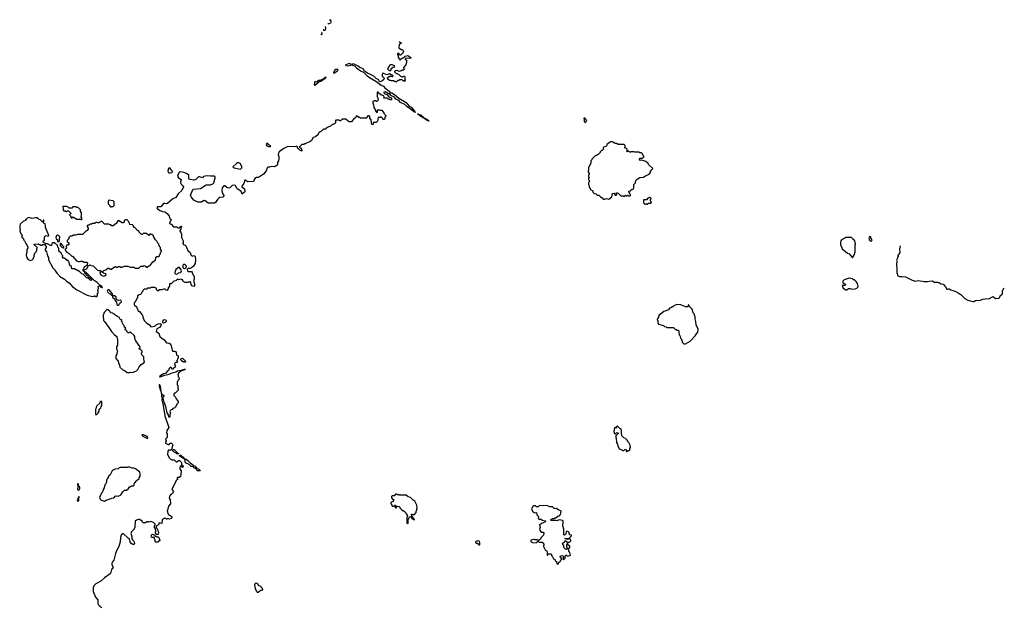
# Model space of a CAD drawing. Extents: x 2386897 to 2565480, y 579156 to 761880.
# Tile 178 of 191: x 2471550 to 2489375, y 751259 to 761880. Entities that reach past the tile are written whole.
import ezdxf

# ---------------------------------------------------------------- set-up
doc = ezdxf.new("R2010")
doc.units = 0

msp = doc.modelspace()

# ---------------------------------------------------------------- linework, layer by layer
at = {"layer": '0CON10XD'}
for points in [[(2477129, 761815), (2477135, 761806), (2477155, 761814), (2477182, 761825), (2477190, 761835), (2477185, 761880), (2477165, 761874), (2477160, 761868)], [(2477051, 761707), (2477052, 761692), (2477065, 761683), (2477078, 761692), (2477092, 761715), (2477093, 761735), (2477084, 761754), (2477080, 761752)], [(2478419, 761486), (2478432, 761472), (2478445, 761470), (2478458, 761458), (2478448, 761442), (2478435, 761440), (2478422, 761428), (2478413, 761373), (2478455, 761340), (2478478, 761338), (2478498, 761305), (2478488, 761272), (2478475, 761260), (2478462, 761258), (2478445, 761240), (2478435, 761240), (2478422, 761252), (2478418, 761268), (2478392, 761268), (2478390, 761245), (2478400, 761235), (2478403, 761193), (2478428, 761168), (2478435, 761150), (2478450, 761165), (2478455, 761180), (2478465, 761180), (2478475, 761190), (2478498, 761192), (2478528, 761222), (2478575, 761232), (2478628, 761198), (2478630, 761185), (2478530, 761175), (2478530, 761165), (2478551, 761145), (2478554, 761115), (2478538, 761065), (2478500, 761015), (2478502, 760992), (2478518, 760988), (2478518, 760982), (2478485, 760960), (2478475, 760970), (2478468, 760962), (2478426, 760944), (2478375, 760958), (2478354, 760956), (2478338, 760945), (2478336, 760935), (2478362, 760912), (2478405, 760893), (2478445, 760856), (2478465, 760848), (2478485, 760848), (2478495, 760856), (2478515, 760857), (2478522, 760845), (2478520, 760815), (2478530, 760805), (2478520, 760795), (2478520, 760785), (2478530, 760775), (2478515, 760760), (2478505, 760770), (2478492, 760772), (2478475, 760790), (2478425, 760790), (2478415, 760780), (2478395, 760780), (2478365, 760750), (2478355, 760760), (2478335, 760760), (2478325, 760770), (2478275, 760770), (2478265, 760780), (2478245, 760780), (2478212, 760802), (2478210, 760825), (2478245, 760860), (2478275, 760860), (2478285, 760850), (2478295, 760850), (2478310, 760865), (2478295, 760878), (2478275, 760880), (2478245, 760897), (2478195, 760881), (2478145, 760908), (2478125, 760910), (2478112, 760885), (2478112, 760852), (2478138, 760838), (2478150, 760815), (2478141, 760799), (2478103, 760767), (2478075, 760756), (2478060, 760765), (2478051, 760791), (2478005, 760814), (2477960, 760860), (2477886, 760896), (2477845, 760909), (2477791, 760951), (2477765, 760992), (2477735, 761000), (2477715, 761006), (2477678, 761039), (2477595, 761081), (2477555, 761070), (2477515, 761084), (2477455, 761063), (2477449, 761055), (2477455, 761049), (2477495, 761044), (2477555, 761062), (2477612, 761042), (2477645, 761010), (2477722, 760955), (2477772, 760932), (2477832, 760872), (2477884, 760834), (2477996, 760766), (2478095, 760692), (2478137, 760677), (2478161, 760645), (2478237, 760587), (2478258, 760558), (2478285, 760554), (2478334, 760525), (2478415, 760459), (2478548, 760378), (2478567, 760357), (2478603, 760313), (2478635, 760294), (2478704, 760215), (2478709, 760201), (2478695, 760203), (2478597, 760287), (2478564, 760304), (2478524, 760345), (2478443, 760383), (2478405, 760423), (2478360, 760440), (2478335, 760476), (2478268, 760508), (2478246, 760546), (2478225, 760540), (2478164, 760576), (2478142, 760568), (2478140, 760555), (2478158, 760538), (2478198, 760528), (2478233, 760483), (2478278, 760465), (2478278, 760432), (2478255, 760430), (2478245, 760440), (2478222, 760442), (2478205, 760460), (2478142, 760462), (2478150, 760475), (2478145, 760500), (2478135, 760500), (2478125, 760510), (2478102, 760512), (2478085, 760530), (2478072, 760532), (2478038, 760568), (2478022, 760568), (2478020, 760485), (2478030, 760475), (2478040, 760425), (2478015, 760400), (2478005, 760400), (2477995, 760410), (2477975, 760410), (2477945, 760390), (2477942, 760375), (2477957, 760337), (2477963, 760293), (2477987, 760257), (2477995, 760220), (2478015, 760200), (2478030, 760205), (2478030, 760245), (2478035, 760250), (2478065, 760250), (2478075, 760240), (2478105, 760240), (2478140, 760195), (2478145, 760180), (2478180, 760145), (2478178, 760132), (2478160, 760115), (2478160, 760085), (2478147, 760073), (2478133, 760073), (2478122, 760082), (2478118, 760098), (2478098, 760118), (2478085, 760120), (2478075, 760110), (2478042, 760108), (2478025, 760040), (2478005, 760020), (2477952, 760018), (2477950, 759985), (2477945, 759980), (2477932, 759982), (2477920, 759995), (2477920, 760035), (2477910, 760045), (2477910, 760065), (2477890, 760095), (2477890, 760125), (2477875, 760140), (2477852, 760138), (2477825, 760100), (2477715, 760100), (2477705, 760110), (2477692, 760112), (2477675, 760130), (2477645, 760140), (2477623, 760097), (2477594, 760076), (2477555, 760030), (2477515, 760030), (2477505, 760040), (2477495, 760040), (2477455, 760080), (2477385, 760080), (2477355, 760050), (2477345, 760050), (2477335, 760060), (2477275, 760060), (2477260, 760045), (2477270, 760035), (2477270, 760015), (2477245, 759990), (2477225, 759990), (2477215, 759980), (2477202, 759978), (2477178, 759952), (2477105, 759920), (2477085, 759900), (2477052, 759898), (2477028, 759872), (2477012, 759868), (2476995, 759850), (2476982, 759848), (2476962, 759828), (2476955, 759800), (2476908, 759762), (2476860, 759745), (2476830, 759695), (2476805, 759670), (2476743, 759647), (2476725, 759630), (2476705, 759630), (2476695, 759620), (2476655, 759620), (2476610, 759575), (2476644, 759554), (2476657, 759515), (2476655, 759500), (2476620, 759520), (2476590, 759545), (2476580, 759555), (2476578, 759578), (2476565, 759590), (2476525, 759580), (2476405, 759583), (2476331, 759549), (2476245, 759485), (2476233, 759465), (2476228, 759435), (2476240, 759405), (2476243, 759355), (2476237, 759325), (2476219, 759295), (2476218, 759255), (2476205, 759239), (2476175, 759221), (2476155, 759217), (2476108, 759222), (2476075, 759210), (2476045, 759212), (2476029, 759195), (2476009, 759145), (2475964, 759085), (2475875, 759022), (2475835, 759021), (2475805, 759005), (2475793, 758987), (2475786, 758955), (2475779, 758951), (2475675, 758943), (2475645, 758970), (2475635, 758976), (2475625, 758973), (2475605, 758915), (2475573, 758865), (2475572, 758855), (2475620, 758815), (2475628, 758775), (2475624, 758765), (2475575, 758722), (2475562, 758772), (2475481, 758825), (2475465, 758866), (2475455, 758878), (2475435, 758885), (2475395, 758878), (2475355, 758838), (2475335, 758830), (2475299, 758839), (2475265, 758873), (2475245, 758872), (2475218, 758835), (2475208, 758785), (2475215, 758745), (2475243, 758695), (2475242, 758675), (2475225, 758666), (2475175, 758659), (2475153, 758647), (2475133, 758627), (2475097, 758573), (2475075, 758560), (2475045, 758556), (2474965, 758560), (2474905, 758603), (2474885, 758609), (2474841, 758579), (2474795, 758575), (2474775, 758579), (2474705, 758615), (2474655, 758671), (2474645, 758705), (2474678, 758785), (2474695, 758811), (2474826, 758824), (2474925, 758889), (2475005, 758893), (2475045, 758909), (2475062, 758928), (2475086, 759015), (2475086, 759036), (2475075, 759049), (2475005, 759044), (2474955, 759055), (2474905, 759049), (2474879, 759041), (2474861, 759019), (2474841, 759021), (2474805, 759037), (2474787, 759035), (2474741, 758989), (2474705, 758975), (2474635, 758989), (2474620, 758995), (2474614, 759004), (2474613, 759063), (2474568, 759095), (2474523, 759113), (2474465, 759125), (2474438, 759122), (2474411, 759065), (2474409, 759045), (2474426, 759016), (2474471, 758985), (2474473, 758975), (2474459, 758945), (2474462, 758925), (2474474, 758904), (2474506, 758875), (2474517, 758855), (2474486, 758785), (2474421, 758725), (2474377, 758663), (2474325, 758635), (2474226, 758554), (2474205, 758548), (2474175, 758554), (2474155, 758551), (2474108, 758492), (2474045, 758489), (2474034, 758476), (2474045, 758456), (2474096, 758426), (2474135, 758406), (2474185, 758401), (2474227, 758365)], [(2477003, 761619), (2477005, 761612), (2477015, 761613), (2477026, 761624), (2477025, 761640), (2477015, 761641)], [(2477235, 760914), (2477305, 760952), (2477318, 760978), (2477295, 760981), (2477264, 760976), (2477231, 760925), (2477230, 760915), (2477235, 760914)], [(2478255, 760956), (2478265, 760959), (2478273, 760965), (2478272, 760995), (2478295, 761000), (2478300, 761020), (2478325, 761020), (2478340, 761035), (2478338, 761045), (2478295, 761060), (2478265, 761060), (2478245, 761050), (2478212, 761005), (2478211, 760991), (2478235, 760965), (2478255, 760956)], [(2476895, 760693), (2476966, 760754), (2477003, 760765), (2477060, 760810), (2477081, 760815), (2477094, 760825), (2477099, 760839), (2477075, 760836), (2477050, 760810), (2476990, 760780), (2476951, 760779), (2476929, 760751), (2476915, 760752), (2476905, 760760), (2476895, 760757), (2476885, 760739), (2476878, 760705), (2476884, 760694), (2476895, 760693)], [(2478955, 760042), (2478926, 760055), (2478869, 760099), (2478795, 760140), (2478753, 760177), (2478809, 760155), (2478879, 760099), (2478916, 760085), (2478952, 760055), (2478960, 760045), (2478955, 760042)], [(2481795, 760010), (2481812, 760048), (2481820, 760055), (2481792, 760082), (2481788, 760098), (2481765, 760100), (2481760, 760085), (2481780, 760065), (2481770, 760055), (2481770, 760035), (2481795, 760010)], [(2476055, 759582), (2476085, 759584), (2476092, 759585), (2476096, 759595), (2476062, 759612), (2476045, 759641), (2476035, 759644), (2476015, 759631), (2476010, 759615), (2476025, 759595), (2476055, 759582)], [(2482135, 758628), (2482175, 758640), (2482215, 758630), (2482272, 758675), (2482284, 758736), (2482305, 758740), (2482332, 758702), (2482345, 758700), (2482360, 758715), (2482360, 758725), (2482350, 758735), (2482355, 758750), (2482385, 758740), (2482435, 758690), (2482475, 758690), (2482485, 758680), (2482515, 758700), (2482525, 758690), (2482545, 758690), (2482555, 758700), (2482565, 758700), (2482572, 758692), (2482598, 758682), (2482610, 758695), (2482610, 758715), (2482590, 758735), (2482590, 758745), (2482580, 758755), (2482580, 758775), (2482608, 758782), (2482612, 758798), (2482625, 758800), (2482635, 758810), (2482645, 758800), (2482658, 758812), (2482660, 758825), (2482670, 758835), (2482670, 758895), (2482700, 758925), (2482702, 758968), (2482730, 758995), (2482775, 759022), (2482845, 759030), (2482880, 759055), (2482945, 759082), (2482970, 759115), (2482970, 759135), (2482980, 759145), (2482980, 759155), (2482995, 759170), (2483008, 759172), (2483010, 759185), (2482935, 759260), (2482930, 759275), (2482885, 759312), (2482815, 759336), (2482785, 759333), (2482773, 759343), (2482773, 759357), (2482785, 759374), (2482816, 759374), (2482852, 759388), (2482820, 759455), (2482805, 759470), (2482775, 759470), (2482765, 759480), (2482685, 759480), (2482665, 759490), (2482615, 759490), (2482605, 759480), (2482595, 759480), (2482575, 759500), (2482565, 759500), (2482555, 759490), (2482540, 759505), (2482550, 759515), (2482550, 759535), (2482535, 759550), (2482512, 759552), (2482500, 759565), (2482510, 759575), (2482510, 759605), (2482495, 759620), (2482415, 759620), (2482405, 759630), (2482395, 759620), (2482385, 759620), (2482355, 759638), (2482325, 759640), (2482315, 759650), (2482305, 759650), (2482285, 759670), (2482245, 759670), (2482218, 759642), (2482202, 759638), (2482182, 759618), (2482178, 759602), (2482160, 759585), (2482135, 759580), (2482110, 759565), (2482110, 759545), (2482120, 759535), (2482095, 759510), (2482085, 759510), (2482060, 759485), (2482060, 759475), (2482025, 759440), (2482015, 759440), (2482008, 759432), (2481995, 759420), (2481970, 759415), (2481910, 759355), (2481907, 759343), (2481890, 759325), (2481890, 759275), (2481880, 759265), (2481850, 759195), (2481850, 759155), (2481840, 759145), (2481843, 759123), (2481860, 759095), (2481860, 759075), (2481850, 759065), (2481850, 759035), (2481860, 759025), (2481860, 759015), (2481850, 759005), (2481850, 758985), (2481853, 758973), (2481870, 758955), (2481850, 758935), (2481850, 758895), (2481860, 758875), (2481860, 758855), (2481892, 758802), (2481920, 758785), (2481932, 758752), (2481945, 758740), (2481978, 758728), (2482002, 758702), (2482035, 758700), (2482062, 758672), (2482096, 758656), (2482113, 758633), (2482135, 758628)], [(2474275, 759106), (2474305, 759113), (2474316, 759125), (2474308, 759145), (2474291, 759161), (2474275, 759191), (2474254, 759195), (2474243, 759185), (2474234, 759145), (2474240, 759120), (2474255, 759109), (2474275, 759106)], [(2475545, 759173), (2475571, 759195), (2475574, 759225), (2475540, 759275), (2475515, 759288), (2475495, 759289), (2475475, 759278), (2475406, 759215), (2475414, 759205), (2475435, 759198), (2475545, 759173)], [(2482915, 758540), (2482935, 758560), (2482975, 758560), (2482990, 758575), (2482970, 758595), (2482970, 758625), (2482980, 758635), (2482980, 758645), (2482965, 758660), (2482945, 758660), (2482935, 758650), (2482922, 758648), (2482895, 758620), (2482845, 758620), (2482840, 758615), (2482840, 758565), (2482852, 758552), (2482865, 758540), (2482885, 758540), (2482895, 758550), (2482905, 758540), (2482915, 758540)], [(2472675, 758260), (2472680, 758275), (2472660, 758305), (2472660, 758315), (2472670, 758325), (2472670, 758385), (2472650, 758415), (2472648, 758438), (2472608, 758478), (2472585, 758480), (2472575, 758490), (2472515, 758490), (2472495, 758470), (2472445, 758470), (2472428, 758488), (2472415, 758490), (2472405, 758500), (2472332, 758498), (2472330, 758485), (2472340, 758475), (2472340, 758435), (2472352, 758422), (2472375, 758420), (2472385, 758410), (2472395, 758410), (2472405, 758420), (2472435, 758420), (2472478, 758378), (2472478, 758372), (2472450, 758345), (2472468, 758328), (2472482, 758292), (2472498, 758292), (2472515, 758310), (2472585, 758270), (2472645, 758270), (2472655, 758260), (2472675, 758260)], [(2473205, 758490), (2473215, 758500), (2473245, 758500), (2473260, 758515), (2473260, 758585), (2473245, 758600), (2473165, 758610), (2473150, 758585), (2473150, 758545), (2473180, 758515), (2473180, 758505), (2473195, 758490), (2473205, 758490)], [(2472945, 756870), (2472960, 756885), (2472960, 756905), (2472950, 756915), (2472970, 756935), (2472970, 756965), (2472960, 756975), (2472970, 756985), (2472970, 757005), (2472978, 757015), (2472970, 757055), (2472995, 757060), (2473020, 757035), (2473035, 757030), (2473048, 757032), (2473035, 757050), (2473002, 757072), (2472955, 757122), (2472901, 757161), (2472746, 757306), (2472722, 757308), (2472725, 757290), (2472748, 757278), (2472755, 757260), (2472775, 757250), (2472790, 757225), (2472848, 757188), (2472850, 757165), (2472835, 757158), (2472824, 757164), (2472797, 757197), (2472755, 757210), (2472750, 757225), (2472700, 757275), (2472675, 757280), (2472635, 757320), (2472625, 757320), (2472605, 757340), (2472595, 757340), (2472585, 757350), (2472565, 757350), (2472545, 757370), (2472502, 757372), (2472490, 757385), (2472488, 757418), (2472472, 757422), (2472450, 757445), (2472447, 757487), (2472432, 757502), (2472428, 757518), (2472412, 757522), (2472395, 757540), (2472385, 757540), (2472355, 757560), (2472332, 757562), (2472330, 757575), (2472320, 757585), (2472330, 757595), (2472330, 757605), (2472317, 757617), (2472302, 757655), (2472258, 757688), (2472260, 757735), (2472248, 757748), (2472231, 757801), (2472222, 757812), (2472195, 757822), (2472188, 757838), (2472145, 757842), (2472133, 757827), (2472128, 757792), (2472105, 757790), (2472055, 757820), (2472025, 757820), (2472015, 757830), (2472002, 757832), (2471988, 757848), (2471972, 757852), (2471972, 757878), (2472000, 757885), (2472002, 757948), (2472025, 757970), (2472065, 757960), (2472078, 757975), (2472033, 758073), (2472020, 758115), (2472020, 758155), (2472010, 758175), (2472010, 758185), (2471992, 758192), (2471980, 758205), (2471980, 758215), (2471990, 758225), (2471985, 758250), (2471972, 758248), (2471968, 758222), (2471955, 758220), (2471942, 758232), (2471940, 758245), (2471928, 758258), (2471905, 758260), (2471875, 758290), (2471835, 758292), (2471775, 758282), (2471715, 758298), (2471700, 758295), (2471680, 758275), (2471665, 758270), (2471645, 758240), (2471620, 758235), (2471560, 758175), (2471552, 758155), (2471552, 758095), (2471558, 758085), (2471550, 758045), (2471582, 757992), (2471600, 757975), (2471590, 757965), (2471590, 757945), (2471610, 757925), (2471625, 757890), (2471640, 757875), (2471660, 757825), (2471680, 757805), (2471690, 757775), (2471700, 757765), (2471697, 757743), (2471678, 757722), (2471678, 757685), (2471682, 757675), (2471668, 757625), (2471678, 757568), (2471705, 757540), (2471745, 757522), (2471775, 757530), (2471800, 757555), (2471800, 757575), (2471810, 757585), (2471810, 757615), (2471817, 757623), (2471820, 757645), (2471850, 757675), (2471850, 757685), (2471860, 757695), (2471860, 757735), (2471870, 757745), (2471868, 757758), (2471838, 757788), (2471825, 757790), (2471810, 757805), (2471812, 757818), (2471885, 757820), (2471895, 757810), (2471915, 757810), (2471925, 757800), (2471955, 757800), (2471965, 757810), (2471998, 757808), (2472030, 757775), (2472030, 757755), (2472010, 757725), (2472010, 757705), (2472037, 757677), (2472053, 757603), (2472070, 757575), (2472071, 757535), (2472152, 757385), (2472190, 757345), (2472190, 757335), (2472237, 757277), (2472265, 757250), (2472270, 757235), (2472360, 757185), (2472400, 757145), (2472443, 757113), (2472515, 757040), (2472525, 757040), (2472565, 757000), (2472585, 756992), (2472773, 756893), (2472845, 756872), (2472895, 756870), (2472905, 756880), (2472915, 756880), (2472925, 756870), (2472945, 756870)], [(2474227, 758365), (2474258, 758325), (2474270, 758275), (2474290, 758265), (2474290, 758255), (2474260, 758205), (2474262, 758192), (2474273, 758183), (2474295, 758180), (2474335, 758130), (2474395, 758130), (2474415, 758110), (2474445, 758110), (2474458, 758122), (2474465, 758140), (2474478, 758138), (2474480, 758125), (2474470, 758115), (2474470, 758085), (2474450, 758065), (2474450, 758045), (2474468, 758038), (2474470, 758015), (2474480, 758005), (2474480, 757935), (2474510, 757875), (2474508, 757842), (2474500, 757835), (2474510, 757825), (2474512, 757812), (2474548, 757798), (2474560, 757785), (2474593, 757703), (2474638, 757665), (2474650, 757625), (2474675, 757600), (2474705, 757610), (2474717, 757607), (2474728, 757595), (2474732, 757535), (2474728, 757465), (2474695, 757420), (2474660, 757385), (2474636, 757374), (2474605, 757374), (2474586, 757364), (2474581, 757355), (2474586, 757335), (2474601, 757321), (2474660, 757320), (2474671, 757305), (2474688, 757255), (2474710, 757235), (2474710, 757185), (2474700, 757165), (2474700, 757135), (2474713, 757095), (2474712, 757065), (2474705, 757052), (2474675, 757062), (2474652, 757085), (2474648, 757095), (2474650, 757125), (2474635, 757140), (2474625, 757130), (2474605, 757130), (2474595, 757120), (2474545, 757122), (2474512, 757142), (2474505, 757170), (2474485, 757170), (2474475, 757180), (2474425, 757170), (2474415, 757180), (2474405, 757180), (2474378, 757152), (2474340, 757145), (2474295, 757100), (2474262, 757098), (2474260, 757055), (2474240, 757025), (2474240, 757005), (2474215, 756980), (2474202, 756982), (2474185, 757000), (2474155, 757000), (2474122, 756988), (2474083, 756987), (2474055, 756970), (2474045, 756970), (2474033, 756983), (2474020, 757020), (2473995, 757032), (2473925, 757030), (2473915, 757020), (2473865, 757020), (2473855, 757010), (2473845, 757000), (2473805, 757000), (2473780, 756975), (2473780, 756965), (2473760, 756945), (2473750, 756915), (2473738, 756902), (2473715, 756900), (2473682, 756878), (2473680, 756845), (2473670, 756835), (2473640, 756765), (2473620, 756755), (2473620, 756725), (2473635, 756700), (2473645, 756700), (2473662, 756685), (2473668, 756658), (2473680, 756645), (2473690, 756615), (2473720, 756595), (2473768, 756538), (2473778, 756515), (2473778, 756495), (2473802, 756435), (2473852, 756385), (2473902, 756355), (2473925, 756320), (2473995, 756332), (2474018, 756355), (2474055, 756376), (2474088, 756378), (2474110, 756370), (2474113, 756355), (2474104, 756336), (2474078, 756305), (2474035, 756280), (2474020, 756235), (2474070, 756205), (2474073, 756183), (2474090, 756145), (2474130, 756105), (2474160, 756090), (2474205, 756032), (2474256, 756026), (2474274, 756014), (2474286, 755996), (2474307, 755935), (2474312, 755885), (2474325, 755878), (2474355, 755877), (2474370, 755870), (2474382, 755852), (2474390, 755805), (2474420, 755795), (2474417, 755753), (2474405, 755740), (2474400, 755715), (2474390, 755705), (2474400, 755695), (2474400, 755675), (2474365, 755668), (2474352, 755655), (2474366, 755616), (2474365, 755590), (2474341, 755579), (2474325, 755552), (2474315, 755552), (2474288, 755588), (2474275, 755582), (2474255, 755562), (2474244, 755526), (2474218, 755512), (2474187, 755475), (2474153, 755467), (2474088, 755425), (2474080, 755415), (2474095, 755413), (2474178, 755442), (2474255, 755460), (2474291, 755479), (2474375, 755503), (2474405, 755520), (2474502, 755538), (2474504, 755545), (2474530, 755555), (2474550, 755555), (2474538, 755542), (2474499, 755531), (2474462, 755508), (2474428, 755485), (2474410, 755465), (2474410, 755455), (2474420, 755445), (2474420, 755415), (2474438, 755395), (2474428, 755362), (2474412, 755348), (2474410, 755335), (2474400, 755325), (2474400, 755265), (2474410, 755255), (2474410, 755205), (2474420, 755195), (2474420, 755175), (2474365, 755120), (2474355, 755120), (2474340, 755105), (2474340, 755075), (2474370, 755045), (2474380, 755015), (2474420, 754965), (2474420, 754945), (2474392, 754918), (2474370, 754865), (2474358, 754852), (2474322, 754838), (2474308, 754822), (2474292, 754818), (2474272, 754798), (2474270, 754785), (2474280, 754755), (2474270, 754735), (2474268, 754682), (2474252, 754685), (2474242, 754725), (2474219, 754765), (2474193, 754875), (2474166, 754956), (2474147, 755025), (2474147, 755045), (2474168, 755065), (2474168, 755075), (2474145, 755077), (2474128, 755088), (2474115, 755130), (2474110, 755125), (2474120, 755095), (2474118, 755065), (2474128, 755025), (2474123, 754995), (2474150, 754895), (2474180, 754705), (2474247, 754495), (2474212, 754445), (2474210, 754395), (2474220, 754385), (2474220, 754315), (2474190, 754285), (2474200, 754255), (2474200, 754245), (2474190, 754235), (2474190, 754215), (2474235, 754190), (2474255, 754190), (2474275, 754210), (2474305, 754210), (2474323, 754175), (2474308, 754145), (2474300, 754095), (2474284, 754086), (2474245, 754084), (2474230, 754070), (2474227, 754007), (2474263, 753943), (2474282, 753925), (2474306, 753914), (2474345, 753912), (2474385, 753876), (2474395, 753876), (2474425, 753898), (2474445, 753900), (2474480, 753865), (2474480, 753825), (2474505, 753810), (2474508, 753785), (2474495, 753770), (2474480, 753785), (2474478, 753798), (2474465, 753800), (2474455, 753790), (2474448, 753765), (2474448, 753748), (2474472, 753715), (2474470, 753645), (2474459, 753611), (2474435, 753590), (2474405, 753590), (2474400, 753585), (2474402, 753572), (2474420, 753555), (2474395, 753550), (2474385, 753540), (2474355, 753470), (2474308, 753395), (2474307, 753375), (2474332, 753335), (2474330, 753325), (2474315, 753302), (2474278, 753275), (2474264, 753256), (2474258, 753215), (2474272, 753185), (2474278, 753115), (2474242, 753075), (2474237, 753043), (2474230, 753035), (2474230, 753005), (2474220, 752995), (2474220, 752985), (2474240, 752925), (2474255, 752910), (2474268, 752908), (2474285, 752890), (2474295, 752890), (2474308, 752865), (2474295, 752850), (2474265, 752838), (2474225, 752850), (2474215, 752840), (2474205, 752840), (2474185, 752860), (2474175, 752850), (2474165, 752850), (2474128, 752822), (2474125, 752760), (2474075, 752770), (2474060, 752735), (2474022, 752708), (2474020, 752685), (2474030, 752675), (2474032, 752662), (2474047, 752647), (2474050, 752625), (2474057, 752617), (2474062, 752595), (2474058, 752562), (2474025, 752560), (2474010, 752585), (2474010, 752605), (2474020, 752615), (2474012, 752622), (2474010, 752665), (2473988, 752685), (2473993, 752717), (2474000, 752725), (2474000, 752745), (2473970, 752775), (2473925, 752792), (2473895, 752780), (2473887, 752787), (2473855, 752790), (2473825, 752770), (2473785, 752770), (2473772, 752782), (2473768, 752798), (2473745, 752820), (2473735, 752820), (2473725, 752830), (2473695, 752830), (2473665, 752820), (2473642, 752798), (2473637, 752693), (2473620, 752665), (2473620, 752655), (2473572, 752608), (2473562, 752575), (2473580, 752525), (2473583, 752483), (2473590, 752465), (2473617, 752437), (2473620, 752415), (2473630, 752405), (2473628, 752392), (2473615, 752380), (2473595, 752380), (2473585, 752390), (2473575, 752390), (2473548, 752428), (2473530, 752485), (2473512, 752492), (2473425, 752580), (2473390, 752545), (2473372, 752505), (2473367, 752425), (2473345, 752340), (2473308, 752275), (2473282, 752215), (2473252, 752095), (2473225, 752060), (2473217, 752035), (2473218, 752015), (2473237, 751977), (2473240, 751955), (2473235, 751942), (2473213, 751927), (2473202, 751875), (2473188, 751845), (2473084, 751776), (2473020, 751715), (2472930, 751665), (2472892, 751628), (2472878, 751595), (2472878, 751525), (2472922, 751425), (2472962, 751375), (2472964, 751315), (2472973, 751295), (2473000, 751260), (2473036, 751236)], [(2473055, 757320), (2473072, 757338), (2473125, 757360), (2473145, 757380), (2473165, 757380), (2473191, 757361), (2473215, 757362), (2473252, 757398), (2473275, 757400), (2473285, 757410), (2473295, 757400), (2473325, 757400), (2473335, 757410), (2473365, 757410), (2473375, 757400), (2473405, 757400), (2473445, 757418), (2473505, 757420), (2473555, 757400), (2473615, 757400), (2473645, 757380), (2473705, 757380), (2473745, 757420), (2473785, 757420), (2473805, 757428), (2473828, 757418), (2473842, 757402), (2473855, 757400), (2473888, 757422), (2473915, 757430), (2473962, 757498), (2474010, 757525), (2474012, 757568), (2474035, 757590), (2474065, 757590), (2474078, 757602), (2474080, 757625), (2474098, 757642), (2474100, 757665), (2474118, 757682), (2474120, 757695), (2474100, 757725), (2474100, 757755), (2474082, 757772), (2474080, 757785), (2474070, 757795), (2474068, 757818), (2474050, 757835), (2474035, 757870), (2474007, 757897), (2473970, 757955), (2473970, 757965), (2473945, 757990), (2473915, 758000), (2473885, 757970), (2473848, 758008), (2473805, 758010), (2473795, 758020), (2473768, 757992), (2473755, 757990), (2473710, 758035), (2473710, 758045), (2473680, 758065), (2473635, 758120), (2473625, 758120), (2473610, 758135), (2473610, 758145), (2473590, 758165), (2473542, 758172), (2473540, 758195), (2473530, 758205), (2473528, 758218), (2473512, 758232), (2473510, 758245), (2473497, 758257), (2473462, 758258), (2473442, 758238), (2473440, 758215), (2473425, 758200), (2473405, 758200), (2473345, 758237), (2473325, 758238), (2473295, 758192), (2473245, 758150), (2473215, 758150), (2473198, 758168), (2473175, 758170), (2473165, 758178), (2473085, 758180), (2473035, 758230), (2473022, 758228), (2473008, 758212), (2472995, 758210), (2472985, 758200), (2472962, 758202), (2472955, 758210), (2472935, 758210), (2472905, 758190), (2472865, 758190), (2472855, 758180), (2472825, 758180), (2472805, 758160), (2472782, 758158), (2472770, 758145), (2472770, 758135), (2472790, 758105), (2472790, 758085), (2472765, 758060), (2472755, 758060), (2472742, 758048), (2472685, 757990), (2472595, 757990), (2472565, 757980), (2472525, 757980), (2472495, 757960), (2472465, 757960), (2472442, 757938), (2472440, 757915), (2472410, 757885), (2472410, 757865), (2472437, 757837), (2472440, 757815), (2472425, 757800), (2472405, 757800), (2472392, 757788), (2472390, 757765), (2472400, 757755), (2472400, 757745), (2472388, 757732), (2472370, 757725), (2472393, 757685), (2472448, 757648), (2472495, 757600), (2472508, 757598), (2472580, 757515), (2472615, 757500), (2472645, 757500), (2472655, 757510), (2472685, 757510), (2472715, 757490), (2472768, 757488), (2472778, 757475), (2472772, 757445), (2472763, 757427), (2472712, 757398), (2472708, 757362), (2472690, 757345), (2472705, 757330), (2472715, 757330), (2472722, 757348), (2472733, 757357), (2472765, 757370), (2472790, 757425), (2472825, 757440), (2472835, 757430), (2472880, 757425), (2472955, 757350), (2472975, 757340), (2473005, 757340), (2473035, 757320), (2473055, 757320)], [(2472232, 757862), (2472265, 757862), (2472273, 757875), (2472270, 757905), (2472277, 757947), (2472255, 757973), (2472235, 757977), (2472217, 757965), (2472207, 757935), (2472212, 757915), (2472232, 757895), (2472232, 757862)], [(2486625, 757570), (2486658, 757615), (2486672, 757675), (2486672, 757795), (2486678, 757815), (2486668, 757875), (2486630, 757905), (2486625, 757920), (2486607, 757937), (2486503, 757937), (2486487, 757923), (2486430, 757895), (2486413, 757877), (2486408, 757855), (2486410, 757795), (2486420, 757785), (2486442, 757732), (2486535, 757650), (2486565, 757640), (2486625, 757570)], [(2486965, 757870), (2486978, 757882), (2486980, 757895), (2486960, 757925), (2486958, 757948), (2486935, 757950), (2486920, 757925), (2486930, 757915), (2486930, 757895), (2486952, 757872), (2486965, 757870)], [(2472335, 757748), (2472345, 757750), (2472350, 757755), (2472348, 757768), (2472320, 757795), (2472320, 757805), (2472299, 757829), (2472285, 757830), (2472281, 757791), (2472320, 757755), (2472335, 757748)], [(2487488, 757788), (2487488, 757785), (2487478, 757725), (2487482, 757665), (2487466, 757634), (2487440, 757605), (2487452, 757585), (2487422, 757525), (2487428, 757515), (2487422, 757445), (2487432, 757365), (2487430, 757305), (2487450, 757245), (2487478, 757228), (2487525, 757230), (2487585, 757222), (2487706, 757166), (2487765, 757148), (2487815, 757158), (2487895, 757148), (2487925, 757138), (2487985, 757138), (2488015, 757148), (2488075, 757150), (2488105, 757130), (2488165, 757130), (2488175, 757120), (2488195, 757120), (2488228, 757098), (2488265, 757090), (2488308, 757045), (2488335, 757000), (2488355, 757000), (2488365, 757010), (2488375, 757010), (2488408, 756988), (2488495, 756960), (2488540, 756935), (2488555, 756920), (2488590, 756905), (2488660, 756835), (2488715, 756802), (2488805, 756780), (2488825, 756780), (2488855, 756798), (2488945, 756800), (2488985, 756818), (2489030, 756825), (2489105, 756832), (2489123, 756847), (2489175, 756868), (2489215, 756830), (2489275, 756840), (2489285, 756850), (2489295, 756850), (2489302, 756878), (2489342, 756918), (2489343, 756973), (2489353, 756997), (2489375, 757020)], [(2474385, 757274), (2474405, 757279), (2474426, 757294), (2474465, 757304), (2474475, 757313), (2474479, 757335), (2474474, 757354), (2474445, 757393), (2474425, 757391), (2474376, 757355), (2474356, 757305), (2474357, 757287), (2474385, 757274)], [(2474535, 757374), (2474563, 757387), (2474567, 757415), (2474554, 757434), (2474535, 757446), (2474515, 757450), (2474506, 757434), (2474501, 757395), (2474513, 757383), (2474535, 757374)], [(2473065, 757237), (2473085, 757240), (2473117, 757263), (2473109, 757279), (2473065, 757292), (2473045, 757310), (2473018, 757312), (2473007, 757303), (2473002, 757285), (2473020, 757260), (2473065, 757237)], [(2486525, 756992), (2486555, 757012), (2486585, 757012), (2486615, 757003), (2486675, 757008), (2486705, 757020), (2486720, 757035), (2486728, 757055), (2486718, 757105), (2486695, 757140), (2486665, 757170), (2486645, 757170), (2486625, 757190), (2486565, 757200), (2486478, 757172), (2486450, 757145), (2486452, 757122), (2486473, 757103), (2486485, 757100), (2486497, 757085), (2486495, 757070), (2486442, 757068), (2486458, 757018), (2486505, 756992), (2486525, 756992)], [(2473225, 756890), (2473232, 756898), (2473230, 756915), (2473201, 756955), (2473169, 756989), (2473145, 756990), (2473132, 756965), (2473140, 756950), (2473172, 756922), (2473185, 756918), (2473210, 756890), (2473225, 756890)], [(2473325, 756712), (2473345, 756712), (2473362, 756748), (2473396, 756774), (2473390, 756795), (2473375, 756803), (2473343, 756797), (2473320, 756800), (2473298, 756825), (2473299, 756855), (2473292, 756865), (2473265, 756882), (2473232, 756878), (2473232, 756855), (2473266, 756826), (2473276, 756795), (2473302, 756765), (2473306, 756725), (2473325, 756712)], [(2483575, 756010), (2483605, 756012), (2483685, 756062), (2483776, 756154), (2483800, 756195), (2483825, 756220), (2483834, 756275), (2483798, 756355), (2483792, 756415), (2483778, 756465), (2483780, 756505), (2483770, 756515), (2483762, 756552), (2483740, 756575), (2483728, 756625), (2483716, 756646), (2483680, 756680), (2483658, 756718), (2483652, 756718), (2483650, 756695), (2483638, 756682), (2483605, 756680), (2483595, 756690), (2483573, 756693), (2483517, 756717), (2483448, 756722), (2483395, 756700), (2483375, 756680), (2483365, 756680), (2483337, 756663), (2483315, 756660), (2483295, 756630), (2483213, 756597), (2483145, 756540), (2483135, 756540), (2483120, 756525), (2483117, 756493), (2483102, 756478), (2483100, 756465), (2483090, 756455), (2483090, 756445), (2483100, 756435), (2483100, 756395), (2483115, 756370), (2483202, 756342), (2483223, 756323), (2483255, 756320), (2483265, 756310), (2483385, 756310), (2483425, 756270), (2483435, 756270), (2483445, 756260), (2483468, 756258), (2483480, 756245), (2483480, 756205), (2483490, 756195), (2483490, 756175), (2483500, 756165), (2483510, 756115), (2483530, 756095), (2483530, 756075), (2483540, 756065), (2483542, 756042), (2483575, 756010)], [(2473545, 755490), (2473565, 755498), (2473595, 755492), (2473665, 755520), (2473690, 755545), (2473710, 755595), (2473750, 755635), (2473800, 755665), (2473808, 755685), (2473796, 755736), (2473800, 755775), (2473763, 755815), (2473753, 755835), (2473755, 755850), (2473770, 755855), (2473765, 755880), (2473735, 755910), (2473710, 755915), (2473710, 755925), (2473730, 755935), (2473726, 755965), (2473650, 756065), (2473637, 756105), (2473632, 756145), (2473622, 756165), (2473555, 756220), (2473545, 756220), (2473535, 756210), (2473515, 756210), (2473490, 756235), (2473490, 756245), (2473478, 756258), (2473462, 756262), (2473460, 756285), (2473470, 756295), (2473450, 756315), (2473440, 756345), (2473422, 756362), (2473420, 756375), (2473410, 756385), (2473408, 756408), (2473390, 756425), (2473400, 756435), (2473400, 756445), (2473375, 756450), (2473360, 756465), (2473355, 756490), (2473325, 756500), (2473305, 756520), (2473292, 756522), (2473268, 756548), (2473255, 756550), (2473238, 756568), (2473200, 756575), (2473190, 756585), (2473190, 756595), (2473175, 756610), (2473165, 756610), (2473155, 756630), (2473145, 756630), (2473135, 756640), (2473122, 756628), (2473118, 756612), (2473082, 756578), (2473070, 756545), (2473060, 756535), (2473060, 756485), (2473070, 756475), (2473070, 756435), (2473083, 756413), (2473165, 756310), (2473212, 756235), (2473267, 756177), (2473307, 756147), (2473322, 756085), (2473318, 755985), (2473302, 755955), (2473302, 755925), (2473318, 755865), (2473308, 755842), (2473307, 755823), (2473292, 755795), (2473292, 755745), (2473332, 755695), (2473337, 755665), (2473358, 755625), (2473365, 755590), (2473415, 755540), (2473437, 755537), (2473452, 755522), (2473468, 755518), (2473495, 755490), (2473545, 755490)], [(2474155, 756384), (2474145, 756388), (2474140, 756405), (2474150, 756440), (2474165, 756449), (2474194, 756444), (2474203, 756425), (2474200, 756415), (2474183, 756395), (2474155, 756384)], [(2474545, 755677), (2474515, 755681), (2474475, 755710), (2474467, 755725), (2474474, 755746), (2474495, 755751), (2474512, 755742), (2474549, 755695), (2474551, 755685), (2474545, 755677)], [(2474105, 755140), (2474110, 755145), (2474105, 755210), (2474095, 755248), (2474085, 755267), (2474075, 755270), (2474074, 755245), (2474102, 755165), (2474105, 755140)], [(2472945, 754730), (2472970, 754755), (2472970, 754765), (2472990, 754795), (2472990, 754815), (2472998, 754832), (2473020, 754855), (2473022, 754878), (2473040, 754895), (2473040, 754965), (2473035, 754970), (2473012, 754968), (2473000, 754955), (2473000, 754935), (2472944, 754886), (2472933, 754867), (2472930, 754835), (2472920, 754825), (2472920, 754735), (2472945, 754730)], [(2482532, 754062), (2482545, 754062), (2482562, 754078), (2482585, 754080), (2482597, 754093), (2482598, 754115), (2482607, 754137), (2482602, 754175), (2482585, 754210), (2482563, 754233), (2482562, 754252), (2482549, 754269), (2482515, 754298), (2482485, 754310), (2482452, 754345), (2482443, 754395), (2482442, 754445), (2482430, 754475), (2482415, 754480), (2482375, 754520), (2482365, 754520), (2482350, 754505), (2482358, 754492), (2482335, 754490), (2482325, 754500), (2482315, 754490), (2482307, 754425), (2482315, 754390), (2482325, 754380), (2482364, 754406), (2482390, 754395), (2482355, 754360), (2482340, 754355), (2482340, 754315), (2482348, 754295), (2482354, 754224), (2482373, 754195), (2482378, 754165), (2482403, 754113), (2482450, 754095), (2482465, 754080), (2482487, 754083), (2482505, 754100), (2482522, 754102), (2482530, 754095), (2482532, 754062)], [(2473865, 754298), (2473870, 754315), (2473855, 754332), (2473790, 754365), (2473766, 754364), (2473764, 754355), (2473778, 754338), (2473865, 754298)], [(2474425, 754020), (2474395, 754022), (2474378, 754038), (2474345, 754052), (2474324, 754075), (2474321, 754089), (2474335, 754100), (2474345, 754100), (2474415, 754030), (2474430, 754025), (2474425, 754020)], [(2474525, 753932), (2474508, 753935), (2474481, 753961), (2474455, 753971), (2474446, 753985), (2474450, 754000), (2474465, 753998), (2474491, 753971), (2474515, 753958), (2474525, 753932)], [(2474815, 753710), (2474762, 753712), (2474747, 753747), (2474706, 753766), (2474689, 753789), (2474655, 753792), (2474616, 753826), (2474550, 753855), (2474537, 753923), (2474555, 753927), (2474595, 753899), (2474645, 753850), (2474675, 753834), (2474695, 753807), (2474728, 753795), (2474756, 753756), (2474785, 753746), (2474812, 753725), (2474820, 753715), (2474815, 753710)], [(2473085, 753162), (2473118, 753182), (2473205, 753210), (2473215, 753220), (2473247, 753223), (2473266, 753234), (2473278, 753252), (2473295, 753258), (2473335, 753252), (2473375, 753270), (2473390, 753285), (2473415, 753330), (2473445, 753360), (2473485, 753360), (2473520, 753395), (2473535, 753420), (2473545, 753420), (2473575, 753440), (2473608, 753442), (2473620, 753455), (2473620, 753475), (2473630, 753495), (2473650, 753515), (2473650, 753525), (2473710, 753575), (2473710, 753585), (2473732, 753618), (2473732, 753655), (2473725, 753690), (2473647, 753747), (2473615, 753758), (2473585, 753758), (2473535, 753780), (2473508, 753778), (2473495, 753770), (2473368, 753772), (2473353, 753767), (2473335, 753750), (2473278, 753742), (2473240, 753725), (2473225, 753710), (2473185, 753640), (2473160, 753615), (2473160, 753605), (2473133, 753567), (2473122, 753545), (2473122, 753505), (2473110, 753475), (2473093, 753457), (2473077, 753403), (2473060, 753375), (2473058, 753345), (2473045, 753320), (2473035, 753310), (2473025, 753310), (2473018, 753275), (2472992, 753235), (2473005, 753200), (2473025, 753180), (2473085, 753162)], [(2472625, 753371), (2472638, 753392), (2472638, 753408), (2472630, 753425), (2472610, 753440), (2472616, 753465), (2472605, 753481), (2472596, 753474), (2472595, 753460), (2472610, 753435), (2472601, 753419), (2472595, 753385), (2472605, 753371), (2472625, 753371)], [(2478575, 752760), (2478580, 752765), (2478580, 752825), (2478590, 752835), (2478602, 752868), (2478615, 752880), (2478628, 752878), (2478648, 752858), (2478652, 752842), (2478680, 752840), (2478682, 752832), (2478698, 752822), (2478698, 752838), (2478680, 752840), (2478680, 752855), (2478670, 752865), (2478668, 752878), (2478652, 752892), (2478640, 752925), (2478655, 752930), (2478665, 752920), (2478695, 752920), (2478730, 752955), (2478730, 752985), (2478737, 752993), (2478738, 753022), (2478748, 753045), (2478742, 753092), (2478705, 753160), (2478687, 753177), (2478675, 753180), (2478625, 753230), (2478583, 753243), (2478545, 753270), (2478425, 753270), (2478417, 753277), (2478385, 753280), (2478375, 753290), (2478355, 753290), (2478328, 753262), (2478295, 753260), (2478280, 753245), (2478282, 753222), (2478302, 753202), (2478318, 753198), (2478320, 753175), (2478298, 753152), (2478285, 753150), (2478270, 753135), (2478270, 753115), (2478278, 753108), (2478295, 753070), (2478325, 753070), (2478342, 753088), (2478348, 753088), (2478360, 753075), (2478340, 753055), (2478355, 753040), (2478368, 753042), (2478385, 753070), (2478418, 753068), (2478430, 753055), (2478430, 753045), (2478462, 753012), (2478495, 752990), (2478505, 752990), (2478530, 752965), (2478532, 752952), (2478555, 752930), (2478570, 752895), (2478570, 752885), (2478560, 752875), (2478560, 752765), (2478575, 752760)], [(2472615, 753162), (2472622, 753175), (2472619, 753205), (2472626, 753235), (2472618, 753248), (2472588, 753185), (2472595, 753166), (2472615, 753162)], [(2481305, 752030), (2481312, 752058), (2481328, 752062), (2481340, 752075), (2481342, 752088), (2481360, 752105), (2481360, 752125), (2481333, 752163), (2481340, 752175), (2481365, 752178), (2481390, 752165), (2481392, 752155), (2481380, 752115), (2481395, 752102), (2481427, 752133), (2481422, 752165), (2481435, 752190), (2481448, 752188), (2481453, 752173), (2481475, 752168), (2481520, 752185), (2481512, 752232), (2481490, 752255), (2481490, 752275), (2481480, 752285), (2481482, 752308), (2481510, 752325), (2481508, 752348), (2481480, 752365), (2481477, 752387), (2481462, 752398), (2481450, 752375), (2481450, 752325), (2481460, 752315), (2481460, 752305), (2481448, 752292), (2481435, 752290), (2481403, 752323), (2481400, 752365), (2481382, 752375), (2481378, 752395), (2481380, 752405), (2481412, 752425), (2481425, 752450), (2481465, 752420), (2481505, 752420), (2481530, 752445), (2481530, 752455), (2481519, 752469), (2481505, 752478), (2481465, 752470), (2481420, 752485), (2481425, 752490), (2481485, 752490), (2481502, 752498), (2481540, 752535), (2481540, 752545), (2481535, 752550), (2481502, 752552), (2481498, 752598), (2481485, 752610), (2481455, 752620), (2481443, 752607), (2481435, 752570), (2481415, 752550), (2481400, 752555), (2481399, 752655), (2481383, 752715), (2481390, 752785), (2481386, 752805), (2481378, 752815), (2481315, 752824), (2481275, 752808), (2481253, 752813), (2481172, 752812), (2481162, 752822), (2481165, 752830), (2481178, 752832), (2481193, 752847), (2481225, 752850), (2481235, 752860), (2481255, 752862), (2481295, 752890), (2481320, 752895), (2481322, 752908), (2481338, 752922), (2481347, 752943), (2481350, 752985), (2481309, 752999), (2481265, 753030), (2481248, 753022), (2481235, 753028), (2481225, 753030), (2481195, 753062), (2481145, 753063), (2481095, 753084), (2481025, 753076), (2480958, 753082), (2480935, 753060), (2480905, 753060), (2480885, 753077), (2480855, 753077), (2480838, 753065), (2480816, 753025), (2480820, 753005), (2480835, 752982), (2480865, 752957), (2480887, 752953), (2480908, 752958), (2480912, 752915), (2480940, 752885), (2480938, 752858), (2480952, 752832), (2480965, 752840), (2480995, 752840), (2481005, 752820), (2481067, 752807), (2481070, 752795), (2481057, 752783), (2480995, 752758), (2480963, 752727), (2480972, 752685), (2480960, 752655), (2480965, 752640), (2480992, 752602), (2481025, 752600), (2481038, 752585), (2481030, 752545), (2480995, 752510), (2480973, 752467), (2480945, 752450), (2480935, 752450), (2480925, 752460), (2480875, 752460), (2480865, 752470), (2480855, 752470), (2480805, 752458), (2480802, 752445), (2480812, 752425), (2480835, 752412), (2480902, 752408), (2480925, 752430), (2480945, 752430), (2480955, 752420), (2481008, 752418), (2481037, 752387), (2481033, 752343), (2481063, 752283), (2481075, 752270), (2481090, 752265), (2481100, 752235), (2481100, 752185), (2481108, 752182), (2481112, 752198), (2481125, 752210), (2481165, 752210), (2481177, 752197), (2481178, 752178), (2481197, 752157), (2481215, 752120), (2481239, 752109), (2481252, 752075), (2481268, 752068), (2481275, 752030), (2481305, 752030)], [(2474055, 752420), (2474012, 752422), (2474000, 752435), (2474000, 752465), (2473993, 752473), (2473990, 752495), (2473977, 752507), (2473945, 752506), (2473934, 752514), (2473930, 752535), (2473943, 752557), (2473955, 752564), (2473972, 752562), (2473990, 752545), (2473995, 752530), (2474025, 752530), (2474035, 752520), (2474058, 752518), (2474070, 752505), (2474090, 752455), (2474075, 752440), (2474065, 752440), (2474055, 752420)], [(2479875, 752370), (2479880, 752375), (2479878, 752415), (2479866, 752436), (2479845, 752442), (2479805, 752430), (2479802, 752415), (2479812, 752402), (2479845, 752400), (2479852, 752382), (2479865, 752370), (2479875, 752370)], [(2475865, 751511), (2475855, 751511), (2475842, 751522), (2475816, 751575), (2475804, 751655), (2475812, 751675), (2475825, 751684), (2475853, 751673), (2475870, 751645), (2475910, 751625), (2475915, 751610), (2475938, 751585), (2475948, 751555), (2475936, 751544), (2475915, 751543), (2475895, 751534), (2475865, 751511)]]:
    msp.add_lwpolyline(points, dxfattribs=at)

doc.saveas('drawing.dxf')
